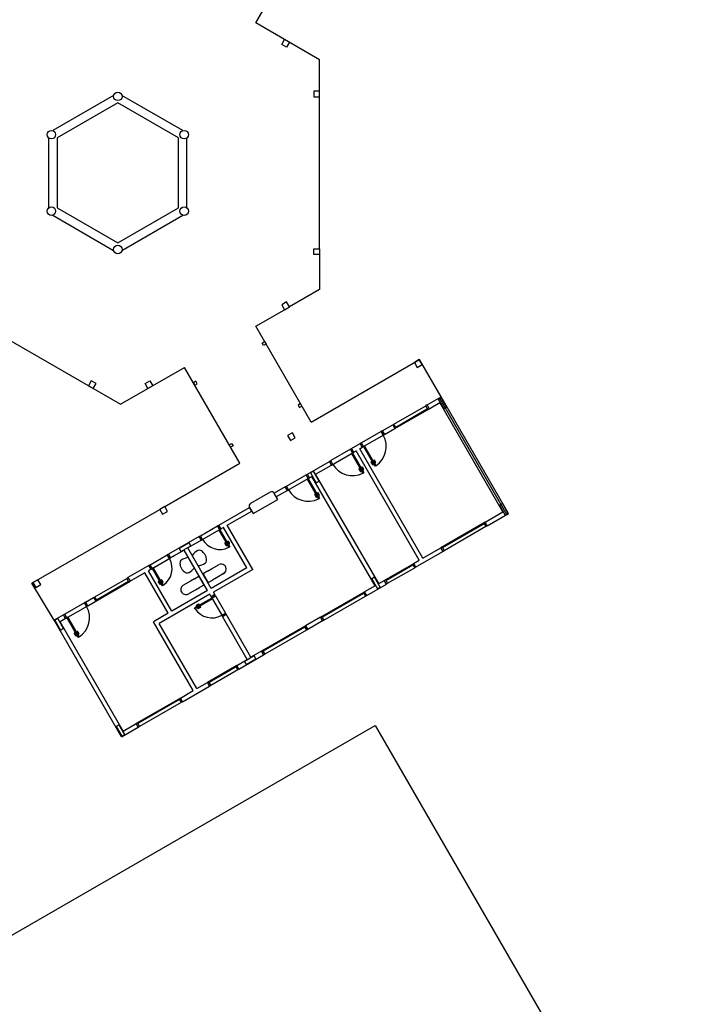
# Model space of a CAD drawing. Header units: millimetres. Extents: x 0 to 354, y 0 to 59.
# Tile 37 of 84: x 160.78 to 165.49, y 40.35 to 47.29. Entities that reach past the tile are written whole.
import ezdxf

# ---------------------------------------------------------------- set-up
doc = ezdxf.new("R2010")
doc.units = ezdxf.units.MM
doc.layers.add('ARQ-HTC', color=9, linetype='Continuous')

msp = doc.modelspace()

# ---------------------------------------------------------------- linework, layer by layer
at = {"layer": 'ARQ-HTC', "color": 1, "linetype": 'Continuous'}
for p, q in [((162.4448, 47.27), (162.8342, 47.9445)), ((162.8948, 47.0102), (162.4448, 47.27)), ((162.6274, 47.1183), (162.6474, 47.1529)), ((162.6474, 47.1529), (162.6821, 47.1329)), ((162.6621, 47.0983), (162.6274, 47.1183)), ((162.6821, 47.1329), (162.6621, 47.0983)), ((162.8948, 46.7877), (162.8948, 47.0102)), ((161.4424, 46.7578), (161.0135, 46.5102)), ((161.9301, 46.5102), (161.5012, 46.7578)), ((162.8548, 46.7877), (162.8548, 46.7477)), ((162.8948, 46.7877), (162.8548, 46.7877)), ((162.8548, 46.7477), (162.8948, 46.7477)), ((162.8948, 46.7477), (162.8948, 46.7877)), ((162.8948, 45.6757), (162.8948, 46.7477)), ((161.4718, 46.7055), (161.0441, 46.4586)), ((161.8994, 46.4586), (161.4718, 46.7055)), ((160.9841, 46.4593), (160.9841, 45.9641)), ((161.0441, 46.4586), (161.0441, 45.9648)), ((161.8994, 45.9648), (161.8994, 46.4586)), ((161.9594, 45.9641), (161.9594, 46.4593)), ((161.0135, 45.9132), (161.4424, 45.6656)), ((161.0441, 45.9648), (161.4718, 45.7179)), ((161.4718, 45.7179), (161.8994, 45.9648)), ((161.5012, 45.6656), (161.9301, 45.9132)), ((162.8548, 45.6357), (162.8548, 45.6757)), ((162.8548, 45.6757), (162.8948, 45.6757)), ((162.8948, 45.6357), (162.8548, 45.6357)), ((162.8948, 45.6757), (162.8948, 45.6357)), ((162.8948, 45.6357), (162.8948, 45.3902)), ((162.8948, 45.3902), (162.6821, 45.2674)), ((162.6621, 45.302), (162.6274, 45.282)), ((162.6274, 45.282), (162.6474, 45.2474)), ((162.6821, 45.2674), (162.6621, 45.302)), ((160.3362, 45.2474), (161.4918, 44.5802)), ((162.4448, 45.1304), (162.6474, 45.2474)), ((162.6474, 45.2474), (162.6821, 45.2674)), ((162.8347, 44.455), (162.4448, 45.1304)), ((162.49, 45.0121), (162.5073, 45.0221)), ((162.5, 44.9948), (162.49, 45.0121)), ((162.5173, 45.0048), (162.5, 44.9948)), ((162.5073, 45.0221), (162.5173, 45.0048)), ((162.8347, 44.455), (163.5998, 44.8967)), ((163.5972, 44.8952), (163.5626, 44.8752)), ((163.5626, 44.8752), (163.5826, 44.8406)), ((163.5826, 44.8406), (163.6172, 44.8606)), ((163.6172, 44.8606), (163.5972, 44.8952)), ((163.7523, 44.6326), (163.5998, 44.8967)), ((161.4918, 44.5802), (161.9425, 44.8404)), ((162.3324, 44.165), (161.9425, 44.8404)), ((161.2845, 44.746), (161.2645, 44.7114)), ((161.3192, 44.726), (161.2845, 44.746)), ((161.2992, 44.6914), (161.3192, 44.726)), ((161.6645, 44.726), (161.6991, 44.746)), ((161.6845, 44.6914), (161.6645, 44.726)), ((161.6991, 44.746), (161.7191, 44.7114)), ((162.0223, 44.7421), (162.005, 44.7321)), ((162.005, 44.7321), (162.015, 44.7147)), ((162.015, 44.7147), (162.0323, 44.7247)), ((162.0323, 44.7247), (162.0223, 44.7421)), ((161.2645, 44.7114), (161.2992, 44.6914)), ((161.7191, 44.7114), (161.6845, 44.6914)), ((162.7598, 44.5847), (162.7425, 44.5747)), ((162.7598, 44.5847), (162.7425, 44.5747)), ((162.7698, 44.5674), (162.7598, 44.5847)), ((162.7698, 44.5674), (162.7598, 44.5847)), ((163.6527, 44.5751), (163.7523, 44.6326)), ((163.6677, 44.5491), (163.7413, 44.5916)), ((163.7512, 44.6285), (163.7304, 44.6165)), ((163.7304, 44.6165), (163.7704, 44.5472)), ((164.2143, 43.8024), (163.7393, 44.6251)), ((164.1863, 43.8208), (163.7413, 44.5916)), ((163.7912, 44.5592), (163.7512, 44.6285)), ((164.2273, 43.8099), (163.7523, 44.6326)), ((162.7425, 44.5747), (162.7525, 44.5574)), ((162.7425, 44.5747), (162.7525, 44.5574)), ((162.7525, 44.5574), (162.7698, 44.5674)), ((162.7525, 44.5574), (162.7698, 44.5674)), ((163.4189, 44.4401), (163.644, 44.5701)), ((163.4252, 44.4091), (163.6677, 44.5491)), ((163.4309, 44.4193), (163.656, 44.5493)), ((163.6527, 44.5751), (163.644, 44.5701)), ((163.659, 44.5441), (163.644, 44.5701)), ((163.6527, 44.5751), (163.6677, 44.5491)), ((163.6527, 44.5751), (163.6677, 44.5491)), ((163.7704, 44.5472), (163.7912, 44.5592)), ((162.7034, 44.3792), (162.6688, 44.3592)), ((162.7234, 44.3446), (162.7034, 44.3792)), ((163.3279, 44.3876), (163.1894, 44.3076)), ((163.3366, 44.3926), (163.3279, 44.3876)), ((163.3429, 44.3616), (163.3279, 44.3876)), ((163.3366, 44.3926), (163.4102, 44.4351)), ((163.3516, 44.3666), (163.3366, 44.3926)), ((163.3366, 44.3926), (163.3516, 44.3666)), ((163.3516, 44.3666), (163.4252, 44.4091)), ((163.4102, 44.4351), (163.4189, 44.4401)), ((163.4102, 44.4351), (163.4252, 44.4091)), ((163.4102, 44.4351), (163.4252, 44.4091)), ((163.4339, 44.4141), (163.4189, 44.4401)), ((162.2575, 44.2947), (162.2748, 44.3047)), ((162.2575, 44.2947), (162.2748, 44.3047)), ((162.2748, 44.3047), (162.2848, 44.2874)), ((162.2748, 44.3047), (162.2848, 44.2874)), ((162.6688, 44.3592), (162.6888, 44.3246)), ((162.6888, 44.3246), (162.7234, 44.3446)), ((163.1894, 44.3076), (163.1807, 44.3026)), ((163.2044, 44.2816), (163.1894, 44.3076)), ((163.1957, 44.2766), (163.3516, 44.3666)), ((163.3516, 44.3666), (163.3429, 44.3616)), ((162.2675, 44.2774), (162.2575, 44.2947)), ((162.2675, 44.2774), (162.2575, 44.2947)), ((162.2848, 44.2874), (162.2675, 44.2774)), ((162.2848, 44.2874), (162.2675, 44.2774)), ((163.1114, 44.2626), (162.9729, 44.1826)), ((162.9792, 44.1516), (163.1351, 44.2416)), ((163.1114, 44.2626), (163.1201, 44.2676)), ((163.1264, 44.2366), (163.1114, 44.2626)), ((163.1195, 44.2326), (163.1264, 44.2366)), ((163.1201, 44.2676), (163.1807, 44.3026)), ((163.1351, 44.2416), (163.1201, 44.2676)), ((163.1351, 44.2416), (163.1201, 44.2676)), ((163.1264, 44.2366), (163.1351, 44.2416)), ((163.1264, 44.2366), (163.2064, 44.098)), ((163.1351, 44.2416), (163.1524, 44.2516)), ((163.5974, 43.4808), (163.1524, 44.2516)), ((163.1784, 44.2666), (163.1957, 44.2766)), ((163.6234, 43.4958), (163.1784, 44.2666)), ((163.1957, 44.2766), (163.1807, 44.3026)), ((163.1957, 44.2766), (163.1807, 44.3026)), ((163.2044, 44.2816), (163.1957, 44.2766)), ((163.2113, 44.2856), (163.2044, 44.2816)), ((163.2044, 44.2816), (163.2844, 44.143)), ((163.2113, 44.2856), (163.2913, 44.147)), ((162.8083, 44.0876), (162.9642, 44.1776)), ((162.9642, 44.1776), (162.9729, 44.1826)), ((162.9642, 44.1776), (162.9792, 44.1516)), ((162.9792, 44.1516), (162.9642, 44.1776)), ((162.9879, 44.1566), (162.9729, 44.1826)), ((163.1195, 44.2326), (163.1995, 44.094)), ((163.2567, 44.171), (163.2647, 44.1572)), ((163.2601, 44.173), (163.2681, 44.1592)), ((163.2775, 44.183), (163.2855, 44.1692)), ((163.2806, 44.1675), (163.2798, 44.167)), ((163.2806, 44.1675), (163.2856, 44.1589)), ((163.2809, 44.185), (163.2889, 44.1712)), ((163.2847, 44.1664), (163.2821, 44.1649)), ((161.8028, 43.8592), (162.3324, 44.165)), ((162.8505, 44.1085), (162.8297, 44.0965)), ((162.8297, 44.0965), (162.8697, 44.0272)), ((162.8905, 44.0392), (162.8505, 44.1085)), ((162.8666, 44.0866), (162.9792, 44.1516)), ((162.9792, 44.1516), (162.9879, 44.1566)), ((163.1718, 44.122), (163.1798, 44.1082)), ((163.1753, 44.124), (163.1833, 44.1102)), ((163.186, 44.1094), (163.1886, 44.1109)), ((163.1871, 44.1135), (163.188, 44.114)), ((163.1871, 44.1135), (163.1921, 44.1049)), ((163.188, 44.106), (163.1906, 44.1075)), ((163.1921, 44.1049), (163.193, 44.1054)), ((163.1926, 44.134), (163.2006, 44.1202)), ((163.1958, 44.1185), (163.1949, 44.118)), ((163.1958, 44.1185), (163.2008, 44.1099)), ((163.1961, 44.136), (163.2041, 44.1222)), ((163.1999, 44.1174), (163.1973, 44.1159)), ((163.2019, 44.114), (163.1993, 44.1125)), ((163.1995, 44.094), (163.2064, 44.098)), ((163.2008, 44.1099), (163.1999, 44.1094)), ((163.2709, 44.1584), (163.2735, 44.1599)), ((163.272, 44.1625), (163.2728, 44.163)), ((163.272, 44.1625), (163.277, 44.1539)), ((163.2729, 44.155), (163.2755, 44.1565)), ((163.277, 44.1539), (163.2778, 44.1544)), ((163.2867, 44.163), (163.2841, 44.1615)), ((163.2913, 44.147), (163.2844, 44.143)), ((163.2856, 44.1589), (163.2848, 44.1584)), ((162.6611, 44.0026), (162.7997, 44.0826)), ((162.8277, 44.0641), (162.6674, 43.9716)), ((162.7997, 44.0826), (162.8083, 44.0876)), ((162.8147, 44.0566), (162.7997, 44.0826)), ((162.8077, 44.0526), (162.8147, 44.0566)), ((162.8077, 44.0526), (162.8877, 43.914)), ((162.8233, 44.0616), (162.8083, 44.0876)), ((162.8233, 44.0616), (162.8083, 44.0876)), ((162.8147, 44.0566), (162.8233, 44.0616)), ((162.8147, 44.0566), (162.8947, 43.918)), ((162.8233, 44.0616), (162.8406, 44.0716)), ((163.2856, 43.3008), (162.8406, 44.0716)), ((163.3116, 43.3158), (162.8666, 44.0866)), ((162.8697, 44.0272), (162.8905, 44.0392)), ((162.5472, 43.9599), (162.4086, 43.8799)), ((162.6524, 43.9976), (162.5745, 43.9526)), ((162.6674, 43.9716), (162.5895, 43.9266)), ((162.6524, 43.9976), (162.6611, 44.0026)), ((162.6674, 43.9716), (162.6524, 43.9976)), ((162.6674, 43.9716), (162.6524, 43.9976)), ((162.6761, 43.9766), (162.6611, 44.0026)), ((162.6674, 43.9716), (162.6761, 43.9766)), ((162.4263, 43.8093), (162.5995, 43.9093)), ((162.5895, 43.9266), (162.5745, 43.9526)), ((162.5995, 43.9093), (162.5745, 43.9526)), ((162.86, 43.942), (162.868, 43.9282)), ((162.8635, 43.944), (162.8715, 43.9302)), ((162.8742, 43.9294), (162.8768, 43.9309)), ((162.8753, 43.9335), (162.8762, 43.934)), ((162.8753, 43.9335), (162.8803, 43.9249)), ((162.8762, 43.926), (162.8788, 43.9275)), ((162.8803, 43.9249), (162.8812, 43.9254)), ((162.8808, 43.954), (162.8888, 43.9402)), ((162.884, 43.9385), (162.8831, 43.938)), ((162.884, 43.9385), (162.889, 43.9299)), ((162.8843, 43.956), (162.8923, 43.9422)), ((162.8881, 43.9374), (162.8855, 43.9359)), ((162.8901, 43.934), (162.8875, 43.9325)), ((162.8877, 43.914), (162.8947, 43.918)), ((162.889, 43.9299), (162.8881, 43.9294)), ((160.8668, 43.3188), (161.7682, 43.8392)), ((161.8028, 43.8592), (161.7682, 43.8392)), ((161.7682, 43.8392), (161.7882, 43.8046)), ((161.7882, 43.8046), (161.8228, 43.8246)), ((161.8228, 43.8246), (161.8028, 43.8592)), ((162.1848, 43.7276), (162.4013, 43.8526)), ((162.2431, 43.7266), (162.4163, 43.8266)), ((162.4163, 43.8266), (162.4013, 43.8526)), ((162.4013, 43.8526), (162.4263, 43.8093)), ((164.0607, 43.7483), (164.1863, 43.8208)), ((164.1832, 43.8802), (164.1624, 43.8682)), ((164.1624, 43.8682), (164.2024, 43.799)), ((164.2232, 43.811), (164.1832, 43.8802)), ((164.0757, 43.7224), (164.2273, 43.8099)), ((164.2024, 43.799), (164.2232, 43.811)), ((162.0549, 43.6526), (162.1761, 43.7226)), ((162.1998, 43.7016), (162.0612, 43.6216)), ((162.1761, 43.7226), (162.1848, 43.7276)), ((162.1911, 43.6966), (162.1761, 43.7226)), ((162.1842, 43.6926), (162.1911, 43.6966)), ((162.1842, 43.6926), (162.2542, 43.5714)), ((162.1998, 43.7016), (162.1848, 43.7276)), ((162.1998, 43.7016), (162.1848, 43.7276)), ((162.1911, 43.6966), (162.1998, 43.7016)), ((162.1911, 43.6966), (162.2611, 43.5754)), ((162.2171, 43.7116), (162.1998, 43.7016)), ((162.3821, 43.4258), (162.2171, 43.7116)), ((162.4231, 43.4148), (162.2431, 43.7266)), ((164.0607, 43.7483), (163.749, 43.5683)), ((164.0551, 43.7381), (163.7606, 43.5681)), ((164.0671, 43.7174), (163.7726, 43.5474)), ((164.0521, 43.7433), (164.0671, 43.7174)), ((164.0757, 43.7224), (164.0607, 43.7483)), ((164.0757, 43.7224), (164.0607, 43.7483)), ((164.0757, 43.7224), (164.0671, 43.7174)), ((162.0462, 43.6476), (161.8297, 43.5226)), ((162.0612, 43.6216), (161.966, 43.5666)), ((162.0462, 43.6476), (162.0549, 43.6526)), ((162.0612, 43.6216), (162.0462, 43.6476)), ((162.0612, 43.6216), (162.0462, 43.6476)), ((162.0699, 43.6266), (162.0549, 43.6526)), ((162.0612, 43.6216), (162.0699, 43.6266)), ((162.2473, 43.6113), (162.2553, 43.5975)), ((162.2508, 43.6133), (162.2588, 43.5995)), ((161.94, 43.5516), (161.8447, 43.4966)), ((161.9741, 43.6025), (161.9048, 43.5625)), ((161.9048, 43.5625), (161.9168, 43.5417)), ((161.9168, 43.5417), (161.9861, 43.5817)), ((162.105, 43.2658), (161.94, 43.5516)), ((162.131, 43.2808), (161.966, 43.5666)), ((161.9861, 43.5817), (161.9741, 43.6025)), ((162.0474, 43.5508), (162.0374, 43.5487)), ((162.2265, 43.5993), (162.2345, 43.5855)), ((162.23, 43.6013), (162.238, 43.5875)), ((162.2407, 43.5867), (162.2433, 43.5882)), ((162.2418, 43.5908), (162.2427, 43.5913)), ((162.2418, 43.5908), (162.2468, 43.5822)), ((162.2427, 43.5833), (162.2453, 43.5848)), ((162.2468, 43.5822), (162.2477, 43.5827)), ((162.2505, 43.5958), (162.2496, 43.5953)), ((162.2505, 43.5958), (162.2555, 43.5872)), ((162.2546, 43.5947), (162.252, 43.5932)), ((162.2566, 43.5913), (162.254, 43.5898)), ((162.2542, 43.5714), (162.2611, 43.5754)), ((162.2555, 43.5872), (162.2546, 43.5867)), ((163.5709, 43.4309), (163.764, 43.5424)), ((163.6234, 43.4958), (163.749, 43.5683)), ((163.764, 43.5424), (163.749, 43.5683)), ((163.764, 43.5424), (163.749, 43.5683)), ((163.7576, 43.5733), (163.7726, 43.5474)), ((163.764, 43.5424), (163.7726, 43.5474)), ((161.6998, 43.4476), (161.8211, 43.5176)), ((161.7062, 43.4166), (161.8447, 43.4966)), ((161.7217, 43.4256), (161.8361, 43.4916)), ((161.8297, 43.5226), (161.8211, 43.5176)), ((161.8361, 43.4916), (161.8211, 43.5176)), ((161.8297, 43.5226), (161.8447, 43.4966)), ((161.8447, 43.4966), (161.8297, 43.5226)), ((161.8447, 43.4966), (161.8361, 43.4916)), ((161.875, 43.5141), (161.862, 43.5066)), ((161.913, 43.4731), (161.9197, 43.4808)), ((163.5559, 43.4569), (163.5974, 43.4808)), ((161.6912, 43.4426), (161.5439, 43.3576)), ((161.7062, 43.4166), (161.6888, 43.4066)), ((161.8538, 43.1208), (161.6888, 43.4066)), ((161.6998, 43.4476), (161.6912, 43.4426)), ((161.6912, 43.4426), (161.7062, 43.4166)), ((161.7062, 43.4166), (161.6912, 43.4426)), ((161.7148, 43.4216), (161.6998, 43.4476)), ((161.7148, 43.4216), (161.7062, 43.4166)), ((161.7217, 43.4256), (161.7148, 43.4216)), ((161.7148, 43.4216), (161.7848, 43.3004)), ((161.7217, 43.4256), (161.7917, 43.3044)), ((162.1043, 43.403), (162.074, 43.3855)), ((162.0887, 43.4599), (162.0955, 43.4676)), ((162.1043, 43.403), (162.1329, 43.4195)), ((162.3821, 43.4258), (162.131, 43.2808)), ((162.1329, 43.4195), (162.1866, 43.4505)), ((162.4231, 43.4148), (162.146, 43.2548)), ((163.3506, 43.3383), (163.5584, 43.4583)), ((163.3623, 43.3381), (163.5528, 43.4481)), ((163.3743, 43.3174), (163.5648, 43.4274)), ((163.5498, 43.4533), (163.5648, 43.4274)), ((163.5734, 43.4324), (163.5584, 43.4583)), ((163.5734, 43.4324), (163.5584, 43.4583)), ((163.5734, 43.4324), (163.5648, 43.4274)), ((160.9091, 43.3432), (160.8744, 43.3232)), ((160.9291, 43.3086), (160.9091, 43.3432)), ((161.3101, 43.2226), (161.5353, 43.3526)), ((161.3221, 43.2018), (161.5473, 43.3318)), ((161.5439, 43.3576), (161.5353, 43.3526)), ((161.5503, 43.3266), (161.5353, 43.3526)), ((161.5439, 43.3576), (161.5589, 43.3316)), ((161.5439, 43.3576), (161.5589, 43.3316)), ((161.6629, 43.3916), (161.5589, 43.3316)), ((161.8279, 43.1058), (161.6629, 43.3916)), ((161.7779, 43.3403), (161.7859, 43.3265)), ((161.7814, 43.3423), (161.7894, 43.3285)), ((161.9839, 43.3335), (161.9302, 43.3025)), ((161.971, 43.392), (161.961, 43.3899)), ((162.0125, 43.35), (161.9839, 43.3335)), ((162.0125, 43.35), (162.0428, 43.3675)), ((162.0428, 43.3675), (162.0788, 43.3051)), ((162.059, 43.3455), (162.0564, 43.344)), ((162.0634, 43.3378), (162.059, 43.3455)), ((162.0634, 43.3378), (162.0677, 43.3303)), ((162.074, 43.3855), (162.11, 43.3231)), ((162.085, 43.3605), (162.0876, 43.362)), ((162.0894, 43.3528), (162.085, 43.3605)), ((162.0894, 43.3528), (162.0937, 43.3453)), ((162.0937, 43.3453), (162.0963, 43.3468)), ((162.11, 43.3231), (162.1403, 43.3406)), ((162.1689, 43.3571), (162.1403, 43.3406)), ((162.2226, 43.3881), (162.1689, 43.3571)), ((163.2825, 43.3602), (163.2617, 43.3482)), ((163.2617, 43.3482), (163.3017, 43.279)), ((163.3225, 43.291), (163.2825, 43.3602)), ((163.3116, 43.3158), (163.3506, 43.3383)), ((163.3656, 43.3124), (163.3506, 43.3383)), ((163.3656, 43.3124), (163.3506, 43.3383)), ((163.3593, 43.3433), (163.3743, 43.3174)), ((161.0243, 43.0576), (160.8668, 43.3188)), ((160.8744, 43.3232), (160.8944, 43.2886)), ((160.8944, 43.2886), (160.9291, 43.3086)), ((161.3164, 43.1916), (161.5589, 43.3316)), ((161.7571, 43.3283), (161.7651, 43.3145)), ((161.7606, 43.3303), (161.7686, 43.3165)), ((161.7713, 43.3157), (161.7739, 43.3172)), ((161.7724, 43.3198), (161.7733, 43.3203)), ((161.7724, 43.3198), (161.7774, 43.3112)), ((161.7733, 43.3123), (161.7759, 43.3138)), ((161.7774, 43.3112), (161.7783, 43.3117)), ((161.7811, 43.3248), (161.7802, 43.3243)), ((161.7811, 43.3248), (161.7861, 43.3162)), ((161.7852, 43.3237), (161.7826, 43.3222)), ((161.7872, 43.3203), (161.7846, 43.3188)), ((161.7917, 43.3044), (161.7848, 43.3004)), ((161.7861, 43.3162), (161.7852, 43.3157)), ((162.105, 43.2658), (161.8538, 43.1208)), ((161.9662, 43.2401), (162.0199, 43.2711)), ((162.0199, 43.2711), (162.0485, 43.2876)), ((162.0788, 43.3051), (162.0485, 43.2876)), ((162.0677, 43.3303), (162.0652, 43.3288)), ((163.2856, 43.3008), (163.212, 43.2583)), ((163.227, 43.2324), (163.3656, 43.3124)), ((163.3017, 43.279), (163.3225, 43.291)), ((163.3656, 43.3124), (163.3743, 43.3174)), ((161.2452, 43.1851), (161.3014, 43.2176)), ((161.3014, 43.2176), (161.3101, 43.2226)), ((161.3014, 43.2176), (161.3164, 43.1916)), ((161.3014, 43.2176), (161.3164, 43.1916)), ((161.3251, 43.1966), (161.3101, 43.2226)), ((162.12, 43.2398), (161.7649, 43.0348)), ((162.135, 43.2138), (162.0137, 43.1438)), ((162.139, 43.2069), (162.0177, 43.1369)), ((162.13, 43.2225), (162.12, 43.2398)), ((162.13, 43.2225), (162.156, 43.2375)), ((162.156, 43.2375), (162.13, 43.2225)), ((162.135, 43.2138), (162.13, 43.2225)), ((162.13, 43.2225), (162.205, 43.0926)), ((162.135, 43.2138), (162.161, 43.2288)), ((162.139, 43.2069), (162.135, 43.2138)), ((162.156, 43.2375), (162.146, 43.2548)), ((162.161, 43.2288), (162.156, 43.2375)), ((162.161, 43.2288), (162.231, 43.1076)), ((162.9003, 43.0783), (163.212, 43.2583)), ((162.9119, 43.0781), (163.2064, 43.2481)), ((162.9239, 43.0574), (163.2184, 43.2274)), ((163.2034, 43.2533), (163.2184, 43.2274)), ((163.227, 43.2324), (163.212, 43.2583)), ((163.227, 43.2324), (163.212, 43.2583)), ((163.227, 43.2324), (163.2184, 43.2274)), ((161.2365, 43.1801), (161.0979, 43.1001)), ((161.1043, 43.0691), (161.2602, 43.1591)), ((161.2452, 43.1851), (161.2365, 43.1801)), ((161.2515, 43.1541), (161.2365, 43.1801)), ((161.2602, 43.1591), (161.2452, 43.1851)), ((161.2602, 43.1591), (161.2452, 43.1851)), ((161.2602, 43.1591), (161.2515, 43.1541)), ((161.2602, 43.1591), (161.3164, 43.1916)), ((162.0177, 43.1369), (162.0137, 43.1438)), ((162.0332, 43.1563), (162.0246, 43.1513)), ((162.0246, 43.1513), (162.0251, 43.1504)), ((162.0257, 43.1553), (162.0272, 43.1528)), ((162.0417, 43.1715), (162.0279, 43.1635)), ((162.0291, 43.1573), (162.0306, 43.1548)), ((162.0296, 43.1426), (162.0291, 43.1435)), ((162.0382, 43.1476), (162.0296, 43.1426)), ((162.0437, 43.1681), (162.0299, 43.1601)), ((162.0337, 43.1415), (162.0322, 43.1441)), ((162.0332, 43.1563), (162.0337, 43.1554)), ((162.0371, 43.1435), (162.0356, 43.1461)), ((162.0382, 43.1476), (162.0377, 43.1485)), ((162.0537, 43.1508), (162.0399, 43.1428)), ((162.0557, 43.1473), (162.0419, 43.1393)), ((161.0893, 43.0951), (161.0243, 43.0576)), ((161.4993, 42.2349), (161.0243, 43.0576)), ((161.0492, 43.0685), (161.0284, 43.0565)), ((161.0284, 43.0565), (161.0684, 42.9872)), ((161.0892, 42.9992), (161.0492, 43.0685)), ((161.1043, 43.0691), (161.0653, 43.0466)), ((161.0979, 43.1001), (161.0893, 43.0951)), ((161.1043, 43.0691), (161.0893, 43.0951)), ((161.1043, 43.0691), (161.0893, 43.0951)), ((161.1129, 43.0741), (161.0979, 43.1001)), ((161.1129, 43.0741), (161.1043, 43.0691)), ((161.1199, 43.0781), (161.1129, 43.0741)), ((161.1129, 43.0741), (161.1929, 42.9355)), ((161.1199, 43.0781), (161.1999, 42.9395)), ((161.8279, 43.1058), (161.7239, 43.0458)), ((162.205, 43.0926), (162.231, 43.1076)), ((162.21, 43.0839), (162.205, 43.0926)), ((162.21, 43.0839), (162.236, 43.0989)), ((162.236, 43.0989), (162.21, 43.0839)), ((162.385, 42.7808), (162.21, 43.0839)), ((162.236, 43.0989), (162.231, 43.1076)), ((162.411, 42.7958), (162.236, 43.0989)), ((162.9003, 43.0783), (162.7963, 43.0183)), ((162.9153, 43.0524), (162.9003, 43.0783)), ((162.9153, 43.0524), (162.9003, 43.0783)), ((162.9089, 43.0833), (162.9239, 43.0574)), ((162.9153, 43.0524), (162.9239, 43.0574)), ((161.5103, 42.2758), (161.0653, 43.0466)), ((161.0684, 42.9872), (161.0892, 42.9992)), ((162.0039, 42.5608), (161.7239, 43.0458)), ((162.0299, 42.5758), (161.7649, 43.0348)), ((162.7963, 43.0183), (162.4846, 42.8383)), ((162.7907, 43.0081), (162.4962, 42.8381)), ((162.8027, 42.9874), (162.5082, 42.8174)), ((162.7877, 43.0133), (162.8027, 42.9874)), ((162.7963, 43.0183), (162.8113, 42.9924)), ((162.8113, 42.9924), (162.7963, 43.0183)), ((162.8113, 42.9924), (162.7963, 43.0183)), ((162.8113, 42.9924), (162.8027, 42.9874)), ((162.9153, 43.0524), (162.8113, 42.9924)), ((161.1652, 42.9635), (161.1732, 42.9497)), ((161.1687, 42.9655), (161.1767, 42.9517)), ((161.1794, 42.9509), (161.182, 42.9524)), ((161.1805, 42.955), (161.1814, 42.9555)), ((161.1805, 42.955), (161.1855, 42.9464)), ((161.1814, 42.9475), (161.184, 42.949)), ((161.1855, 42.9464), (161.1864, 42.9469)), ((161.186, 42.9755), (161.194, 42.9617)), ((161.1892, 42.96), (161.1883, 42.9595)), ((161.1892, 42.96), (161.1942, 42.9514)), ((161.1895, 42.9775), (161.1975, 42.9637)), ((161.1933, 42.9589), (161.1907, 42.9574)), ((161.1953, 42.9555), (161.1927, 42.954)), ((161.1999, 42.9395), (161.1929, 42.9355)), ((161.1942, 42.9514), (161.1933, 42.9509)), ((162.3114, 42.7383), (162.385, 42.7808)), ((162.3264, 42.7124), (162.4996, 42.8124)), ((162.4341, 42.8058), (162.3648, 42.7658)), ((162.3768, 42.745), (162.4461, 42.785)), ((162.4846, 42.8383), (162.411, 42.7958)), ((162.4461, 42.785), (162.4341, 42.8058)), ((162.4846, 42.8383), (162.4996, 42.8124)), ((162.4996, 42.8124), (162.4846, 42.8383)), ((162.4996, 42.8124), (162.4846, 42.8383)), ((162.4932, 42.8433), (162.5082, 42.8174)), ((162.4996, 42.8124), (162.5082, 42.8174)), ((162.3114, 42.7383), (162.1035, 42.6183)), ((162.3057, 42.7281), (162.1152, 42.6181)), ((162.3177, 42.7074), (162.1272, 42.5974)), ((162.3027, 42.7333), (162.3177, 42.7074)), ((162.3264, 42.7124), (162.3114, 42.7383)), ((162.3264, 42.7124), (162.3114, 42.7383)), ((162.3264, 42.7124), (162.3177, 42.7074)), ((162.3648, 42.7658), (162.3768, 42.745)), ((161.928, 42.4824), (162.1185, 42.5924)), ((162.0299, 42.5758), (162.1035, 42.6183)), ((162.1185, 42.5924), (162.1035, 42.6183)), ((162.1185, 42.5924), (162.1035, 42.6183)), ((162.1122, 42.6233), (162.1272, 42.5974)), ((162.1185, 42.5924), (162.1272, 42.5974)), ((161.913, 42.5083), (161.6012, 42.3283)), ((161.9043, 42.5033), (161.9193, 42.4774)), ((161.913, 42.5083), (162.0039, 42.5608)), ((161.928, 42.4824), (161.913, 42.5083)), ((161.928, 42.4824), (161.913, 42.5083)), ((161.9073, 42.4981), (161.6129, 42.3281)), ((161.9193, 42.4774), (161.6249, 42.3074)), ((161.928, 42.4824), (161.9193, 42.4774)), ((157.7439, 39.1144), (163.286, 42.3152)), ((161.4812, 42.3202), (161.4604, 42.3082)), ((161.4604, 42.3082), (161.5004, 42.239)), ((161.5212, 42.251), (161.4812, 42.3202)), ((161.4993, 42.2349), (161.6162, 42.3024)), ((161.5103, 42.2758), (161.6012, 42.3283)), ((161.6162, 42.3024), (161.6012, 42.3283)), ((161.6162, 42.3024), (161.6012, 42.3283)), ((161.6099, 42.3333), (161.6249, 42.3074)), ((161.6162, 42.3024), (161.6249, 42.3074)), ((163.286, 42.3152), (165.4865, 38.505)), ((161.5004, 42.239), (161.5212, 42.251))]:
    msp.add_line(p, q, dxfattribs=at)
for centre in [(161.4718, 46.7517), (161.0041, 46.4817), (161.9394, 46.4817), (161.0041, 45.9417), (161.9394, 45.9417), (161.9394, 45.9417), (161.4718, 45.6717)]:
    msp.add_circle(centre, 0.03, dxfattribs=at)
for centre, radius, start, end in [((163.2045, 44.2814), 0.16, 302.86598, 30.07166), ((163.2584, 44.172), 0.002, 30, 210), ((163.2792, 44.184), 0.002, 30, 210), ((163.2837, 44.1682), 0.002, 300, 30), ((163.2837, 44.1682), 0.006, 300, 30), ((163.1265, 44.2364), 0.16, 209.92834, 297.13402), ((163.1735, 44.123), 0.002, 30, 210), ((163.185, 44.1112), 0.006, 210, 300), ((163.185, 44.1112), 0.002, 210, 300), ((163.1943, 44.135), 0.002, 30, 210), ((163.1989, 44.1192), 0.002, 300, 30), ((163.1989, 44.1192), 0.006, 300, 30), ((163.2699, 44.1602), 0.006, 210, 300), ((163.2699, 44.1602), 0.002, 210, 300), ((162.5572, 43.9426), 0.02, 30, 120), ((162.8148, 44.0564), 0.16, 209.92834, 297.13402), ((162.8826, 43.955), 0.002, 30, 210), ((162.8618, 43.943), 0.002, 30, 210), ((162.8732, 43.9312), 0.006, 210, 300), ((162.8732, 43.9312), 0.002, 210, 300), ((162.8871, 43.9392), 0.002, 300, 30), ((162.8871, 43.9392), 0.006, 300, 30), ((162.4186, 43.8626), 0.02, 120, 210), ((162.1912, 43.6964), 0.14, 209.92834, 297.13402), ((162.249, 43.6123), 0.002, 30, 210), ((162.0852, 43.4515), 0.1084, 116.21025, 144.97993), ((162.0428, 43.514), 0.0371, 58.69038, 82.87871), ((162.0308, 43.4941), 0.0603, 42.77224, 58.69038), ((162.2282, 43.6003), 0.002, 30, 210), ((162.2397, 43.5885), 0.006, 210, 300), ((162.2397, 43.5885), 0.002, 210, 300), ((162.2536, 43.5965), 0.002, 300, 30), ((162.2536, 43.5965), 0.006, 300, 30), ((161.7149, 43.4214), 0.14, 302.86598, 30.07166), ((161.9471, 43.4587), 0.0371, 157.12129, 181.30962), ((161.98, 43.3908), 0.1084, 95.02007, 123.78975), ((162.0064, 43.4716), 0.0934, 30, 42.77224), ((162.0064, 43.4716), 0.0934, 17.22776, 30), ((162.0613, 43.482), 0.0371, 337.12129, 1.30962), ((162.0381, 43.4815), 0.0603, 1.30962, 17.22776), ((161.9703, 43.4593), 0.0603, 181.30962, 197.22776), ((162.002, 43.4691), 0.0934, 197.22776, 210), ((162.002, 43.4691), 0.0934, 210, 222.77224), ((161.9777, 43.4466), 0.0603, 222.77224, 238.69038), ((161.9232, 43.4892), 0.1084, 296.21025, 324.97993), ((162.0284, 43.55), 0.1084, 275.02007, 303.78975), ((162.201, 43.4172), 0.0362, 293.39285, 113.39285), ((161.7796, 43.3413), 0.002, 30, 210), ((161.9656, 43.4267), 0.0371, 238.69038, 262.87871), ((161.7588, 43.3293), 0.002, 30, 210), ((161.7703, 43.3175), 0.006, 210, 300), ((161.7703, 43.3175), 0.002, 210, 300), ((161.7842, 43.3255), 0.002, 300, 30), ((161.7842, 43.3255), 0.006, 300, 30), ((161.9518, 43.2734), 0.0362, 126.60715, 306.60715), ((161.113, 43.0739), 0.16, 302.86598, 30.07166), ((162.1348, 43.2137), 0.14, 212.86598, 300.07166), ((162.0309, 43.1583), 0.006, 120, 210), ((162.0309, 43.1583), 0.002, 120, 210), ((162.0389, 43.1445), 0.006, 210, 300), ((162.0389, 43.1445), 0.002, 210, 300), ((162.0427, 43.1698), 0.002, 300, 120), ((162.0547, 43.149), 0.002, 300, 120), ((161.167, 42.9645), 0.002, 30, 210), ((161.1784, 42.9527), 0.006, 210, 300), ((161.1784, 42.9527), 0.002, 210, 300), ((161.1877, 42.9765), 0.002, 30, 210), ((161.1923, 42.9607), 0.002, 300, 30), ((161.1923, 42.9607), 0.006, 300, 30)]:
    msp.add_arc(centre, radius, start, end, dxfattribs=at)

doc.saveas('drawing.dxf')
